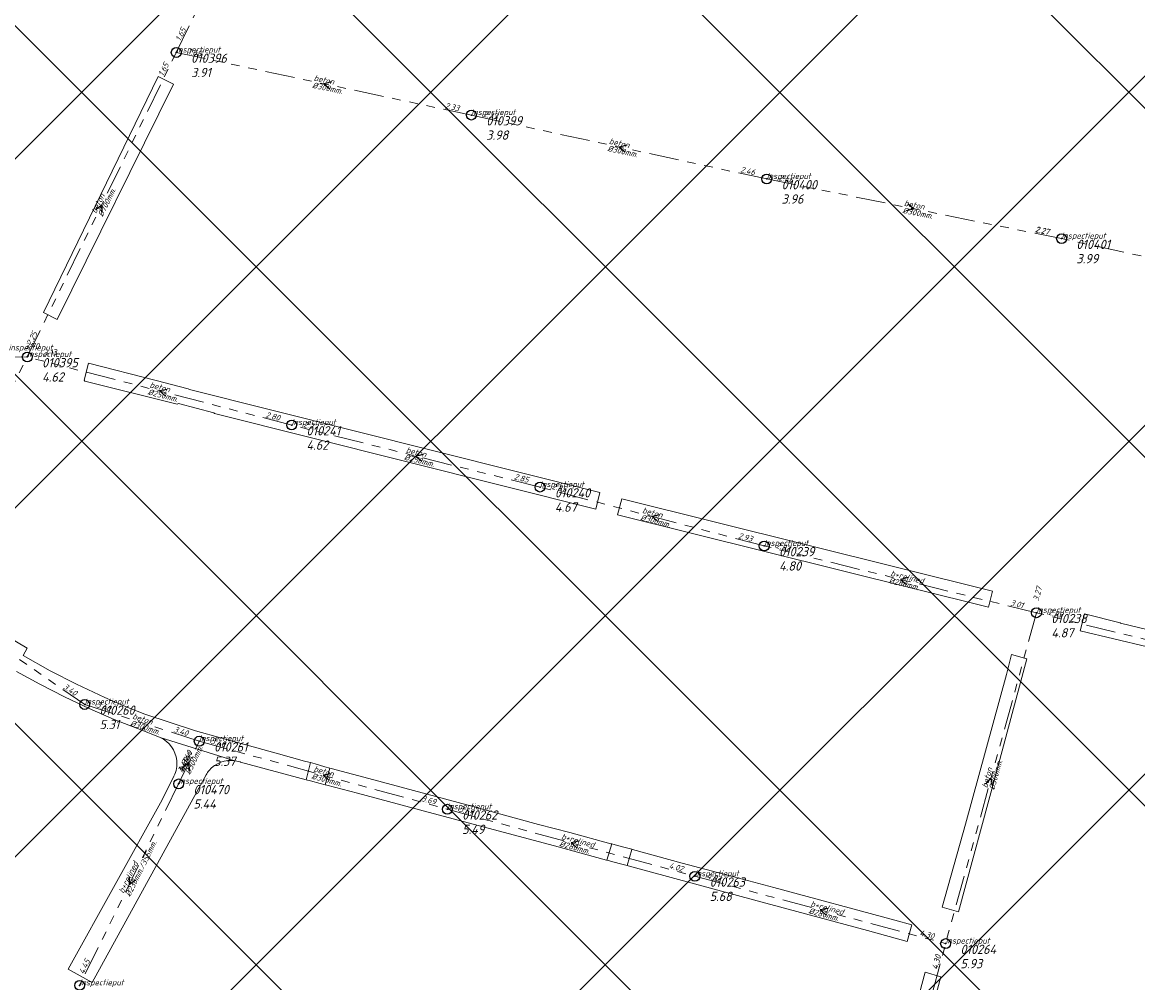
# Model space of a CAD drawing. Extents: x 148869 to 161638, y 453607 to 469810.
# Tile 182 of 256: x 153157 to 153383, y 463638 to 463832. Entities that reach past the tile are written whole.
import ezdxf

# ---------------------------------------------------------------- set-up
doc = ezdxf.new("R2010")
doc.units = 0
doc.header["$PDMODE"] = 32
doc.header["$PDSIZE"] = 2
doc.linetypes.add('RI-GWA', pattern=[18.45, 6, -1.8, 1.75, -1.8, 1.75, -1.8, 1.75, -1.8])
doc.linetypes.add('RI-VWA', pattern=[11, 5, -3, 0, -3])
doc.layers.get('0').update_dxf_attribs({"linetype": 'CONTINUOUS'})
doc.layers.get('DEFPOINTS').update_dxf_attribs({"linetype": 'CONTINUOUS'})
doc.layers.add('2023 hatch', color=90, linetype='CONTINUOUS')
for name, color, linetype, lineweight in [('B-OI-RI-GWA-MATERIAAL-T18', 10, 'CONTINUOUS', 18), ('B-OI-RI-GWA-PUTDEKSELHOOGTE-T25', 10, 'CONTINUOUS', 25), ('B-OI-RI-GWA_BOB-T18', 10, 'CONTINUOUS', 18), ('B-OI-RI-GWA_DIAMETER-HOOGTE-T18', 10, 'CONTINUOUS', 18), ('B-OI-RI-GWA_DIAMETER-T18', 10, 'CONTINUOUS', 18), ('B-OI-RI-GWA_PUTNUMMER-T18', 10, 'CONTINUOUS', 18), ('B-OI-RI-GWA_RIOOLPUT-S', 10, 'CONTINUOUS', 25), ('B-OI-RI-GWA_TRANSPORTLEIDING-G', 10, 'RI-GWA', 18), ('B-OI-RI-HWA-BOB-T18', 150, 'CONTINUOUS', 18), ('B-OI-RI-STROOMRICHTING-S', 252, 'CONTINUOUS', 25), ('B-OI-RI-VWA-BOB-T18', 34, 'CONTINUOUS', 18), ('B-OI-RI-VWA_TRANSPORTLEIDING-G', 34, 'RI-VWA', 18), ('B-RO-VH-VERHARDING_STRAATBAKSTEEN-GV', 251, 'CONTINUOUS', 18)]:
    doc.layers.add(name, color=color, linetype=linetype, lineweight=lineweight)
doc.styles.add('NLCS-ISO-M500-T18_CURSIEF', font='NLCS-ISO.ttf', dxfattribs={"oblique": 15, "height": 0.9})
doc.styles.add('NLCS-ISO-M750-T25_CURSIEF', font='NLCS-ISO.ttf', dxfattribs={"oblique": 15, "height": 1.875})

# ---------------------------------------------------------------- blocks, each defined once
blk = doc.blocks.new('ACMAP_ANN_TEMPLATE_gwa-diam-hoogte')
at = {"color": 0, "linetype": 'ByBlock', "style": 'NLCS-ISO-M500-T18_CURSIEF', "oblique": 15}
blk.add_attdef('gwa-diam-hoogte', (4, -1.3), '', height=1.2, dxfattribs=at)
blk = doc.blocks.new('ACMAP_ANN_TEMPLATE_vwa-nap-l')
at = {"color": 0, "linetype": 'ByBlock', "style": 'NLCS-ISO-M500-T18_CURSIEF', "oblique": 15}
blk.add_attdef('vwa-nap-l', (3.3, 0.2), '', height=1.2, dxfattribs=at)
blk = doc.blocks.new('ACMAP_ANN_TEMPLATE_hwa-nap-l')
at = {"color": 0, "linetype": 'ByBlock', "style": 'NLCS-ISO-M500-T18_CURSIEF', "oblique": 15}
blk.add_attdef('hwa-nap-l', (3.3, 0.2), '', height=1.2, dxfattribs=at)
blk = doc.blocks.new('ACMAP_ANN_TEMPLATE_gwa-diam')
at = {"color": 0, "linetype": 'ByBlock', "style": 'NLCS-ISO-M500-T18_CURSIEF', "oblique": 15}
blk.add_attdef('gwa-diam', (-2.2, -1.3), '', height=1.2, dxfattribs=at)
blk = doc.blocks.new('ACMAP_ANN_TEMPLATE_gwa-materiaal')
at = {"color": 0, "linetype": 'ByBlock', "style": 'NLCS-ISO-M500-T18_CURSIEF', "oblique": 15}
blk.add_attdef('gwa-mat', (-2.2, 0.2), '', height=1.2, dxfattribs=at)
blk = doc.blocks.new('ACMAP_ANN_TEMPLATE_gwa-nap-l')
at = {"color": 0, "linetype": 'ByBlock', "style": 'NLCS-ISO-M500-T18_CURSIEF', "oblique": 15}
blk.add_attdef('gwa-nap-l', (2.3, 0.2), '', height=1.2, dxfattribs=at)
blk = doc.blocks.new('ACMAP_ANN_TEMPLATE_gwa-nap-r')
at = {"color": 0, "linetype": 'ByBlock', "style": 'NLCS-ISO-M500-T18_CURSIEF', "oblique": 15}
blk.add_attdef('gwa-nap-r', (-5.6, 0.2), '', height=1.2, dxfattribs=at)
blk = doc.blocks.new('ACMAP_ANN_TEMPLATE_type knoop')
at = {"layer": 'DEFPOINTS', "style": 'NLCS-ISO-M500-T18_CURSIEF', "oblique": 15}
blk.add_attdef('type_knoop', (0, 0), '', height=1.2, dxfattribs=at)
blk = doc.blocks.new('ACMAP_ANN_TEMPLATE_gwa-puth')
at = {"color": 0, "linetype": 'ByBlock', "style": 'NLCS-ISO-M750-T25_CURSIEF', "oblique": 15}
blk.add_attdef('gwa-puth', (3, -5), '', height=1.88, dxfattribs=at)
blk = doc.blocks.new('ACMAP_ANN_TEMPLATE_gwa-putnr')
at = {"color": 0, "linetype": 'ByBlock', "style": 'NLCS-ISO-M750-T25_CURSIEF', "oblique": 15}
blk.add_attdef('gwa-putnr', (3, -2.1), '', height=1.88, dxfattribs=at)

msp = doc.modelspace()

# ---------------------------------------------------------------- hatches: boundary and pattern name
at = {"layer": '2023 hatch'}
h = msp.add_hatch(dxfattribs=at)
h.set_pattern_fill('L45L135', color=256, scale=49.98)
h.set_pattern_definition([(45, (0, 0), (-35.341197, 35.341197), []), (135, (0, 0), (-35.341197, -35.341197), [])])
h.paths.add_polyline_path([(155033.65, 463387.49), (154736.21, 463174.82), (154703.82, 463157.03), (154669.13, 463116.73), (154497.36, 463128.81), (154485.96, 463103.35), (154403, 462810.28), (154029.41, 462913.19), (153921.91, 462926.36), (153533.06, 462959.92), (153521.58, 463046.87), (153065.73, 463131.59), (152840.09, 463157.69), (152602.55, 463321.62), (152457.44, 463373.38), (152283.77, 463566.95), (152230.15, 463641.33), (152156.25, 463699.58), (152012.16, 463887.19), (152009.38, 463939.89), (151991.35, 464191.03), (152103.19, 464343.83), (152153.39, 464455.21), (152151.03, 464561.94), (152249.45, 464811.76), (152130.92, 465032.5), (152332.42, 465169.93), (152738.18, 465252.75), (152947.54, 465152.17), (153150.32, 465023.39), (153302.02, 464886.05), (153728.6, 464650.43), (153874.6, 464567.83), (153954.88, 464501.43), (153988.94, 464472.57), (154027.82, 464422.75), (154193.47, 464138.07), (154280.01, 463968.67), (154339.28, 463993.19), (154494.94, 463873.13), (154622.49, 463821.49), (154755.92, 463721.99), (154868.72, 463597.28)])

# ---------------------------------------------------------------- linework, layer by layer
at = {"layer": 'B-OI-RI-GWA_RIOOLPUT-S', "color": 251}
for p in [(153187.95, 463825.96), (153247.71, 463813.28), (153307.52, 463800.33), (153367.21, 463788.25), (153157.78, 463764.28), (153211.32, 463750.49), (153261.61, 463737.92), (153307, 463726), (153362.13, 463712.46), (153169.41, 463693.89), (153192.6, 463686.45), (153188.43, 463677.8), (153242.84, 463672.66), (153292.96, 463659.08), (153343.73, 463645.45), (153168.39, 463636.99)]:
    msp.add_point(p, dxfattribs=at)
at = {"layer": 'B-OI-RI-GWA_TRANSPORTLEIDING-G', "color": 251}
for p, q in [((153187.95, 463825.96), (153201.76, 463854.32)), ((153157.78, 463764.28), (153187.95, 463825.96)), ((153187.95, 463825.96), (153247.71, 463813.28)), ((153247.71, 463813.28), (153307.52, 463800.33)), ((153307.52, 463800.33), (153367.21, 463788.25)), ((153433.92, 463773.72), (153367.21, 463788.25)), ((153134.63, 463717.87), (153157.78, 463764.28)), ((153211.32, 463750.49), (153157.78, 463764.28)), ((153261.61, 463737.92), (153211.32, 463750.49)), ((153307, 463726), (153261.61, 463737.92)), ((153362.13, 463712.46), (153307, 463726)), ((153134.63, 463717.87), (153169.41, 463693.89)), ((153362.13, 463712.46), (153343.73, 463645.45)), ((153413.92, 463699.79), (153362.13, 463712.46)), ((153169.41, 463693.89), (153192.6, 463686.45)), ((153188.43, 463677.8), (153192.6, 463686.45)), ((153192.6, 463686.45), (153242.84, 463672.66)), ((153188.43, 463677.8), (153168.39, 463636.99)), ((153242.84, 463672.66), (153292.96, 463659.08)), ((153292.96, 463659.08), (153343.73, 463645.45)), ((153326.74, 463582.07), (153343.73, 463645.45))]:
    msp.add_line(p, q, dxfattribs=at)
at = {"layer": 'B-OI-RI-STROOMRICHTING-S', "color": 251}
for points in [[(153219.39, 463820.03), (153217.83, 463819.62), (153219.08, 463818.62)], [(153279.17, 463807.2), (153277.61, 463806.81), (153278.86, 463805.8)], [(153171.58, 463794.14), (153172.86, 463795.12), (153172.88, 463793.51)], [(153336.1, 463795.28), (153337.36, 463794.29), (153335.8, 463793.87)], [(153186.11, 463757.72), (153184.55, 463757.39), (153185.76, 463756.33)], [(153238.04, 463744.55), (153236.45, 463744.2), (153237.68, 463743.16)], [(153285.88, 463732.29), (153284.3, 463731.96), (153285.51, 463730.9)], [(153336.14, 463719.59), (153334.57, 463719.23), (153335.79, 463718.19)], [(153189.12, 463681.06), (153190.52, 463682.13), (153190.54, 463680.38)], [(153219.3, 463679.87), (153217.71, 463679.55), (153218.92, 463678.48)], [(153351.85, 463677.76), (153352.92, 463678.96), (153353.23, 463677.38)], [(153269.48, 463666.19), (153267.89, 463665.87), (153269.1, 463664.8)], [(153178.39, 463659), (153178.4, 463657.4), (153179.68, 463658.37)], [(153319.92, 463652.59), (153318.35, 463652.27), (153319.55, 463651.2)]]:
    msp.add_lwpolyline(points, dxfattribs=at)
at = {"layer": 'B-OI-RI-VWA_TRANSPORTLEIDING-G', "color": 251}
msp.add_line((153157.78, 463764.28), (153102, 463762.9), dxfattribs=at)
at = {"layer": 'B-RO-VH-VERHARDING_STRAATBAKSTEEN-GV', "flags": 128}
for points in [[(153184.26, 463821.06), (153161.04, 463773.26), (153163.85, 463771.9), (153187.4, 463819.55)], [(153272.89, 463733.47), (153273.7, 463736.83), (153190.66, 463757.72), (153190.39, 463757.83), (153190.39, 463757.82), (153183.85, 463759.49), (153170.21, 463763), (153169.33, 463759.58), (153169.44, 463759.37), (153188.16, 463754.7), (153188.4, 463754.84), (153195.58, 463752.95), (153195.68, 463752.81)], [(153353.25, 463716.87), (153278.15, 463735.56), (153277.29, 463732.27), (153352.42, 463713.57)], [(153371, 463708.79), (153384.6, 463705.55), (153391.04, 463703.86), (153405.68, 463700.16), (153405.92, 463700.1), (153406.78, 463703.46), (153406.36, 463703.56), (153388.44, 463708.12), (153388.42, 463708.11), (153379.13, 463710.34), (153379.09, 463710.42), (153371.86, 463712.23)], [(153357.09, 463704), (153356.07, 463699.99), (153347.77, 463669.63), (153343.05, 463652.81), (153346.32, 463651.88), (153353.95, 463679.95), (153360.16, 463703.13)], [(153214.24, 463678.64), (153214.25, 463678.64), (153215.13, 463678.4), (153217.06, 463677.88), (153218.07, 463677.61), (153219.06, 463680.98), (153218.05, 463681.27), (153216.1, 463681.83), (153215.11, 463682.1)], [(153219.35, 463680.9), (153219.06, 463680.98), (153218.07, 463677.61), (153218.45, 463677.51), (153224.64, 463675.93), (153238.98, 463672.08), (153264.54, 463665.24), (153275.06, 463662.38), (153275.12, 463662.36), (153276.14, 463665.63), (153275.93, 463665.69), (153267.65, 463667.94), (153261.3, 463669.6), (153246.82, 463673.55), (153227.93, 463678.62)], [(153279.27, 463661.24), (153280.23, 463664.54), (153280.17, 463664.56), (153279.14, 463664.83), (153277.29, 463665.33), (153276.14, 463665.63), (153275.12, 463662.36), (153275.18, 463662.35), (153276.32, 463662.04), (153278.19, 463661.53)], [(153280.23, 463664.54), (153279.27, 463661.24), (153279.47, 463661.18), (153305.6, 463654.08), (153327.89, 463648.07), (153335.93, 463645.88), (153336.87, 463649.25), (153333.47, 463650.21), (153308.92, 463656.78), (153298.85, 463659.53), (153290.41, 463661.77), (153280.31, 463664.52)], [(153336.2, 463614.43), (153342.77, 463638.75), (153339.61, 463639.66), (153333.04, 463615.35)]]:
    msp.add_lwpolyline(points, close=True, dxfattribs=at)
for points in [[(153155.63, 463700.54), (153160.35, 463698), (153165.33, 463695.41), (153170.31, 463693.06), (153175.35, 463690.85), (153182.18, 463688.18), (153184.71, 463687.21), (153199.84, 463682.47), (153199.86, 463682.47), (153200.89, 463682.27), (153200.93, 463682.2), (153200.95, 463682.18), (153214.24, 463678.64), (153215.11, 463682.1), (153214.82, 463682.19), (153213.89, 463682.42), (153208.68, 463683.88), (153197.18, 463687.03), (153191.88, 463688.52), (153181.57, 463691.9), (153178.17, 463693.28), (153173.51, 463695.31), (153167.73, 463698.01), (153162.42, 463700.69), (153156.92, 463703.82), (153157.79, 463705.29), (153157.75, 463705.31), (153153.42, 463707.85)], [(153199.84, 463682.47), (153184.71, 463687.21)], [(153187.49, 463679.37), (153185.08, 463674.6), (153166.07, 463640.24), (153170.89, 463637.59), (153194.01, 463679.64)]]:
    msp.add_lwpolyline(points, dxfattribs=at)
at = {"layer": 'B-RO-VH-VERHARDING_STRAATBAKSTEEN-GV'}
for points in [[(153184.71, 463687.21, -0.262668), (153188.04, 463682.55)], [(153188.04, 463682.55, -0.141417), (153187.49, 463679.37)], [(153194.6, 463680.51, -0.266313), (153199.84, 463682.47)], [(153194.01, 463679.64, -0.047628), (153194.6, 463680.51)]]:
    msp.add_lwpolyline(points, format="xyb", dxfattribs=at)

# ---------------------------------------------------------------- block references
at = {"layer": 'B-OI-RI-GWA-MATERIAAL-T18', "color": 251}
for p, rotation, values in [((153217.83, 463819.62), 348.0205312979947, {'gwa-mat': 'beton'}), ((153277.61, 463806.81), 347.7829601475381, {'gwa-mat': 'beton'}), ((153172.86, 463795.12), 63.93501001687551, {'gwa-mat': 'beton'}), ((153337.36, 463794.29), 348.5590659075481, {'gwa-mat': 'beton'}), ((153184.55, 463757.39), 345.5565724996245, {'gwa-mat': 'beton'}), ((153236.46, 463744.21), 345.9664372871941, {'gwa-mat': 'beton'}), ((153284.3, 463731.96), 345.2856440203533, {'gwa-mat': 'beton'}), ((153334.57, 463719.23), 346.2012024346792, {'gwa-mat': 'b+relined'}), ((153181.01, 463690.17), 342.2123074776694, {'gwa-mat': 'beton'}), ((153190.52, 463682.12), 64.26217087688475, {'gwa-mat': 'beton'}), ((153217.72, 463679.55), 344.6513191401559, {'gwa-mat': 'beton'}), ((153352.93, 463678.96), 74.64581004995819, {'gwa-mat': 'beton'}), ((153267.9, 463665.87), 344.8397193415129, {'gwa-mat': 'b+relined'}), ((153178.41, 463657.4), 63.84637121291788, {'gwa-mat': 'b+relined'}), ((153318.35, 463652.27), 344.9723960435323, {'gwa-mat': 'b+relined'})]:
    msp.add_blockref('ACMAP_ANN_TEMPLATE_gwa-materiaal', p, dxfattribs=dict(at, rotation=rotation)).add_auto_attribs(values)
at = {"layer": 'B-OI-RI-GWA-PUTDEKSELHOOGTE-T25', "color": 251}
for p, values in [((153187.95, 463825.96), {'gwa-puth': '3.91'}), ((153247.71, 463813.28), {'gwa-puth': '3.98'}), ((153307.52, 463800.33), {'gwa-puth': '3.96'}), ((153367.21, 463788.25), {'gwa-puth': '3.99'}), ((153157.78, 463764.28), {'gwa-puth': '4.62'}), ((153211.32, 463750.49), {'gwa-puth': '4.62'}), ((153261.61, 463737.92), {'gwa-puth': '4.67'}), ((153307, 463726), {'gwa-puth': '4.80'}), ((153362.13, 463712.46), {'gwa-puth': '4.87'}), ((153169.41, 463693.89), {'gwa-puth': '5.31'}), ((153192.6, 463686.45), {'gwa-puth': '5.37'}), ((153188.43, 463677.8), {'gwa-puth': '5.44'}), ((153242.84, 463672.66), {'gwa-puth': '5.49'}), ((153292.96, 463659.08), {'gwa-puth': '5.68'}), ((153343.73, 463645.45), {'gwa-puth': '5.93'})]:
    msp.add_blockref('ACMAP_ANN_TEMPLATE_gwa-puth', p, dxfattribs=at).add_auto_attribs(values)
at = {"layer": 'B-OI-RI-GWA_BOB-T18', "color": 251}
for name, p, rotation, values in [('ACMAP_ANN_TEMPLATE_gwa-nap-l', (153187.95, 463825.96), 64.03607346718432, {'gwa-nap-l': '1.65'}), ('ACMAP_ANN_TEMPLATE_gwa-nap-l', (153187.95, 463825.96), 348.0205312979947, {'gwa-nap-l': '1.68'}), ('ACMAP_ANN_TEMPLATE_gwa-nap-r', (153187.95, 463825.96), 63.93501001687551, {'gwa-nap-r': '1.65'}), ('ACMAP_ANN_TEMPLATE_gwa-nap-r', (153247.71, 463813.28), 348.0205312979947, {'gwa-nap-r': '2.33'}), ('ACMAP_ANN_TEMPLATE_gwa-nap-l', (153247.71, 463813.28), 347.7829601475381, {'gwa-nap-l': '2.33'}), ('ACMAP_ANN_TEMPLATE_gwa-nap-r', (153307.52, 463800.33), 347.7829601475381, {'gwa-nap-r': '2.46'}), ('ACMAP_ANN_TEMPLATE_gwa-nap-l', (153307.52, 463800.33), 348.5590659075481, {'gwa-nap-l': '2.46'}), ('ACMAP_ANN_TEMPLATE_gwa-nap-r', (153367.21, 463788.25), 348.5590659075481, {'gwa-nap-r': '2.27'}), ('ACMAP_ANN_TEMPLATE_gwa-nap-r', (153367.21, 463788.25), 347.7124075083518, {'gwa-nap-r': '2.27'}), ('ACMAP_ANN_TEMPLATE_gwa-nap-l', (153157.78, 463764.28), 63.93501001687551, {'gwa-nap-l': '2.25'}), ('ACMAP_ANN_TEMPLATE_gwa-nap-r', (153211.32, 463750.49), 345.9664372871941, {'gwa-nap-r': '2.80'}), ('ACMAP_ANN_TEMPLATE_gwa-nap-l', (153211.32, 463750.49), 345.5565724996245, {'gwa-nap-l': '2.77'}), ('ACMAP_ANN_TEMPLATE_gwa-nap-r', (153261.61, 463737.92), 345.2856440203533, {'gwa-nap-r': '2.85'}), ('ACMAP_ANN_TEMPLATE_gwa-nap-l', (153261.61, 463737.92), 345.9664372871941, {'gwa-nap-l': '2.85'}), ('ACMAP_ANN_TEMPLATE_gwa-nap-r', (153307, 463726), 346.2012024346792, {'gwa-nap-r': '2.93'}), ('ACMAP_ANN_TEMPLATE_gwa-nap-l', (153307, 463726), 345.2856440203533, {'gwa-nap-l': '2.92'}), ('ACMAP_ANN_TEMPLATE_gwa-nap-l', (153362.13, 463712.46), 74.64581004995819, {'gwa-nap-l': '3.27'}), ('ACMAP_ANN_TEMPLATE_gwa-nap-r', (153362.13, 463712.46), 346.2530608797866, {'gwa-nap-r': '3.01'}), ('ACMAP_ANN_TEMPLATE_gwa-nap-l', (153362.13, 463712.46), 346.2012024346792, {'gwa-nap-l': '2.99'}), ('ACMAP_ANN_TEMPLATE_gwa-nap-r', (153169.41, 463693.89), 325.4146412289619, {'gwa-nap-r': '3.40'}), ('ACMAP_ANN_TEMPLATE_gwa-nap-l', (153169.41, 463693.89), 342.2123074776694, {'gwa-nap-l': '3.40'}), ('ACMAP_ANN_TEMPLATE_gwa-nap-r', (153192.6, 463686.45), 342.2123074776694, {'gwa-nap-r': '3.40'}), ('ACMAP_ANN_TEMPLATE_gwa-nap-l', (153192.6, 463686.45), 344.6513191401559, {'gwa-nap-l': '3.40'}), ('ACMAP_ANN_TEMPLATE_gwa-nap-r', (153192.6, 463686.45), 64.26217087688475, {'gwa-nap-r': '3.40'}), ('ACMAP_ANN_TEMPLATE_gwa-nap-l', (153188.43, 463677.8), 64.26217087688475, {'gwa-nap-l': '3.44'}), ('ACMAP_ANN_TEMPLATE_gwa-nap-l', (153188.43, 463677.8), 63.84637121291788, {'gwa-nap-l': '4.49'}), ('ACMAP_ANN_TEMPLATE_gwa-nap-r', (153242.84, 463672.66), 344.6513191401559, {'gwa-nap-r': '3.69'}), ('ACMAP_ANN_TEMPLATE_gwa-nap-l', (153242.84, 463672.66), 344.8397193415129, {'gwa-nap-l': '3.69'}), ('ACMAP_ANN_TEMPLATE_gwa-nap-r', (153292.96, 463659.08), 344.8397193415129, {'gwa-nap-r': '4.02'}), ('ACMAP_ANN_TEMPLATE_gwa-nap-l', (153292.96, 463659.08), 344.9723960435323, {'gwa-nap-l': '4.02'}), ('ACMAP_ANN_TEMPLATE_gwa-nap-r', (153343.73, 463645.45), 344.9723960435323, {'gwa-nap-r': '4.30'}), ('ACMAP_ANN_TEMPLATE_gwa-nap-r', (153343.73, 463645.45), 74.64581004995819, {'gwa-nap-r': '4.30'}), ('ACMAP_ANN_TEMPLATE_gwa-nap-r', (153343.73, 463645.45), 74.99377538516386, {'gwa-nap-r': '4.30'}), ('ACMAP_ANN_TEMPLATE_gwa-nap-l', (153168.39, 463636.99), 64.21066632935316, {'gwa-nap-l': '4.45'})]:
    msp.add_blockref(name, p, dxfattribs=dict(at, rotation=rotation)).add_auto_attribs(values)
at = {"layer": 'B-OI-RI-GWA_DIAMETER-HOOGTE-T18', "color": 251, "rotation": 63.84637121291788}
msp.add_blockref('ACMAP_ANN_TEMPLATE_gwa-diam-hoogte', (153178.41, 463657.4), dxfattribs=at).add_auto_attribs({'gwa-diam-hoogte': '/355mm.'})
at = {"layer": 'B-OI-RI-GWA_DIAMETER-T18', "color": 251}
for p, rotation, values in [((153217.83, 463819.62), 348.0205312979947, {'gwa-diam': '%%c300mm.'}), ((153277.61, 463806.81), 347.7829601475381, {'gwa-diam': '%%c300mm.'}), ((153172.86, 463795.12), 63.93501001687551, {'gwa-diam': '%%c700mm.'}), ((153337.36, 463794.29), 348.5590659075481, {'gwa-diam': '%%c300mm.'}), ((153184.55, 463757.39), 345.5565724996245, {'gwa-diam': '%%c250mm.'}), ((153236.46, 463744.21), 345.9664372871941, {'gwa-diam': '%%c250mm.'}), ((153284.3, 463731.96), 345.2856440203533, {'gwa-diam': '%%c300mm.'}), ((153334.57, 463719.23), 346.2012024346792, {'gwa-diam': '%%c280mm.'}), ((153181.01, 463690.17), 342.2123074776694, {'gwa-diam': '%%c300mm.'}), ((153190.52, 463682.12), 64.26217087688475, {'gwa-diam': '%%c300mm.'}), ((153352.93, 463678.96), 74.64581004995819, {'gwa-diam': '%%c300mm.'}), ((153217.72, 463679.55), 344.6513191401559, {'gwa-diam': '%%c300mm.'}), ((153267.9, 463665.87), 344.8397193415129, {'gwa-diam': '%%c280mm.'}), ((153178.41, 463657.4), 63.84637121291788, {'gwa-diam': '%%c230mm.'}), ((153318.35, 463652.27), 344.9723960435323, {'gwa-diam': '%%c280mm.'})]:
    msp.add_blockref('ACMAP_ANN_TEMPLATE_gwa-diam', p, dxfattribs=dict(at, rotation=rotation)).add_auto_attribs(values)
at = {"layer": 'B-OI-RI-GWA_PUTNUMMER-T18', "color": 251}
for p, values in [((153187.95, 463825.96), {'gwa-putnr': '010396'}), ((153247.71, 463813.28), {'gwa-putnr': '010399'}), ((153307.52, 463800.33), {'gwa-putnr': '010400'}), ((153367.21, 463788.25), {'gwa-putnr': '010401'}), ((153157.78, 463764.28), {'gwa-putnr': '010395'}), ((153211.32, 463750.49), {'gwa-putnr': '010241'}), ((153261.61, 463737.92), {'gwa-putnr': '010240'}), ((153307, 463726), {'gwa-putnr': '010239'}), ((153362.13, 463712.46), {'gwa-putnr': '010238'}), ((153169.41, 463693.89), {'gwa-putnr': '010260'}), ((153192.6, 463686.45), {'gwa-putnr': '010261'}), ((153188.43, 463677.8), {'gwa-putnr': '010470'}), ((153242.84, 463672.66), {'gwa-putnr': '010262'}), ((153292.96, 463659.08), {'gwa-putnr': '010263'}), ((153343.73, 463645.45), {'gwa-putnr': '010264'})]:
    msp.add_blockref('ACMAP_ANN_TEMPLATE_gwa-putnr', p, dxfattribs=at).add_auto_attribs(values)
at = {"layer": 'B-OI-RI-HWA-BOB-T18', "color": 251, "rotation": 0.8615257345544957}
msp.add_blockref('ACMAP_ANN_TEMPLATE_hwa-nap-l', (153154, 463765.6), dxfattribs=at).add_auto_attribs({'hwa-nap-l': '3.70'})
at = {"layer": 'B-OI-RI-VWA-BOB-T18', "color": 251, "rotation": 1.417211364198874}
msp.add_blockref('ACMAP_ANN_TEMPLATE_vwa-nap-l', (153157.78, 463764.28), dxfattribs=at).add_auto_attribs({'vwa-nap-l': '3.13'})
at = {"layer": 'DEFPOINTS'}
for p in [(153187.95, 463825.96), (153247.71, 463813.28), (153307.52, 463800.33), (153367.21, 463788.25), (153154, 463765.6), (153157.78, 463764.28), (153211.32, 463750.49), (153261.61, 463737.92), (153307, 463726), (153362.13, 463712.46), (153169.41, 463693.89), (153192.6, 463686.45), (153188.43, 463677.8), (153242.84, 463672.66), (153292.96, 463659.08), (153343.73, 463645.45), (153168.39, 463636.99)]:
    msp.add_blockref('ACMAP_ANN_TEMPLATE_type knoop', p, dxfattribs=at).add_auto_attribs({'type_knoop': 'inspectieput'})

doc.saveas('drawing.dxf')
